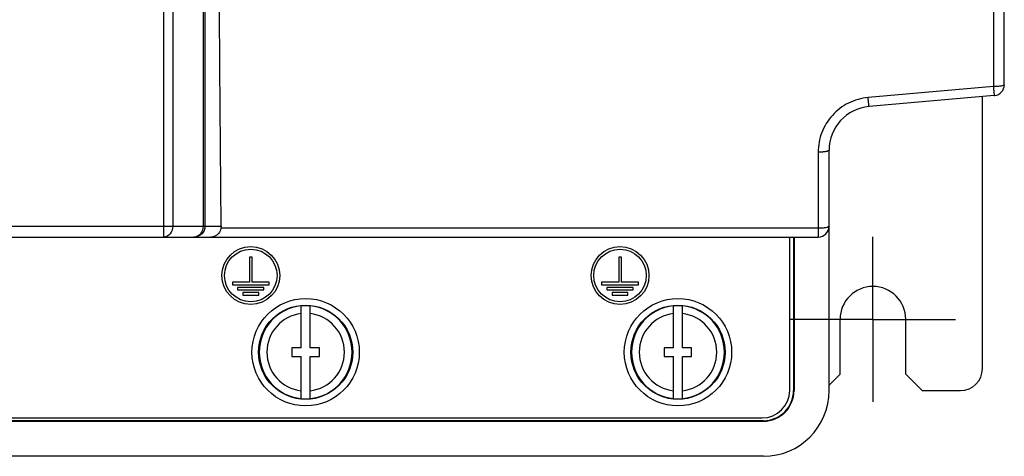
# Model space of a CAD drawing. Header units: millimetres. Extents: x 0 to 1400, y 0 to 1100.
# Tile 12 of 33: x 533 to 622, y 345 to 385. Entities that reach past the tile are written whole.
import ezdxf

# ---------------------------------------------------------------- set-up
doc = ezdxf.new("R2010")
doc.units = ezdxf.units.MM
doc.header["$LTSCALE"] = 77
doc.linetypes.add('CENTER', pattern=[0.6, 0.375, -0.075, 0.075, -0.075])
doc.layers.add('00_COMPONENTS', color=7, linetype='CONTINUOUS')
doc.layers.add('03_AXES', color=7, linetype='CONTINUOUS')

msp = doc.modelspace()

# ---------------------------------------------------------------- linework, layer by layer
at = {"layer": '00_COMPONENTS', "color": 9, "linetype": 'CONTINUOUS'}
for p, q in [((545.724, 472.725), (545.724, 365.373)), ((546.564, 472.717), (546.564, 366.373)), ((549.34, 472.642), (549.34, 366.373)), ((549.499, 472.634), (549.499, 366.373)), ((621.5, 460.173), (621.5, 379.112)), ((621.5, 379.112), (610.064, 378.111)), ((605.5, 373.125), (605.5, 365.373)), ((458.5, 366.373), (550.986, 366.373)), ((605.5, 366.184), (550.969, 366.184)), ((600.5, 348.577), (600.5, 348.625))]:
    msp.add_line(p, q, dxfattribs=at)
at = {"layer": '00_COMPONENTS', "color": 7, "linetype": 'CONTINUOUS'}
for p, q in [((622.5, 379.289), (622.5, 460.673)), ((621.587, 378.293), (610.151, 377.293)), ((620.5, 353.373), (620.5, 378.198)), ((621.587, 378.293), (621.624, 378.297)), ((606.5, 351.373), (606.5, 373.308)), ((550.986, 366.373), (550.969, 366.184)), ((459.5, 365.373), (605.5, 365.373)), ((602.9, 351.373), (602.9, 365.373)), ((603.248, 365.373), (603.248, 351.373)), ((603.296, 365.373), (603.296, 351.373)), ((553.81, 363.553), (553.57, 363.553)), ((553.57, 363.553), (553.57, 361.273)), ((553.81, 361.273), (553.81, 363.553)), ((587.53, 363.553), (587.29, 363.553)), ((587.29, 363.553), (587.29, 361.273)), ((587.53, 361.273), (587.53, 363.553)), ((553.57, 361.273), (552.01, 361.273)), ((552.01, 361.273), (552.01, 361.033)), ((552.01, 361.033), (555.37, 361.033)), ((554.89, 360.793), (552.49, 360.793)), ((552.49, 360.793), (552.49, 360.553)), ((552.49, 360.553), (554.89, 360.553)), ((555.37, 361.273), (553.81, 361.273)), ((554.89, 360.553), (554.89, 360.793)), ((555.37, 361.033), (555.37, 361.273)), ((587.29, 361.273), (585.73, 361.273)), ((585.73, 361.273), (585.73, 361.033)), ((585.73, 361.033), (589.09, 361.033)), ((588.61, 360.793), (586.21, 360.793)), ((586.21, 360.793), (586.21, 360.553)), ((586.21, 360.553), (588.61, 360.553)), ((589.09, 361.273), (587.53, 361.273)), ((588.61, 360.553), (588.61, 360.793)), ((589.09, 361.033), (589.09, 361.273)), ((554.41, 360.313), (552.97, 360.313)), ((552.97, 360.313), (552.97, 360.073)), ((552.97, 360.073), (554.41, 360.073)), ((554.41, 360.073), (554.41, 360.313)), ((588.13, 360.313), (586.69, 360.313)), ((586.69, 360.313), (586.69, 360.073)), ((586.69, 360.073), (588.13, 360.073)), ((588.13, 360.073), (588.13, 360.313)), ((558.3, 355.273), (558.3, 359.1)), ((559.1, 355.273), (559.1, 359.1)), ((592.3, 355.273), (592.3, 359.1)), ((593.1, 355.273), (593.1, 359.1)), ((607.5, 352.873), (607.5, 357.873)), ((613.5, 352.873), (613.5, 357.873)), ((558.3, 355.273), (557.45, 355.273)), ((557.45, 355.273), (557.45, 354.473)), ((559.95, 355.273), (559.1, 355.273)), ((559.95, 354.473), (559.95, 355.273)), ((592.3, 355.273), (591.45, 355.273)), ((591.45, 355.273), (591.45, 354.473)), ((593.95, 355.273), (593.1, 355.273)), ((593.95, 354.473), (593.95, 355.273)), ((557.45, 354.473), (558.3, 354.473)), ((558.3, 350.646), (558.3, 354.473)), ((559.1, 354.473), (559.95, 354.473)), ((559.1, 350.646), (559.1, 354.473)), ((591.45, 354.473), (592.3, 354.473)), ((592.3, 350.646), (592.3, 354.473)), ((593.1, 354.473), (593.95, 354.473)), ((593.1, 350.646), (593.1, 354.473)), ((606.5, 351.873), (607.5, 352.873)), ((613.5, 352.873), (615, 351.373)), ((615, 351.373), (618.5, 351.373)), ((464.6, 348.873), (600.4, 348.873)), ((464.5, 348.625), (600.5, 348.625)), ((464.5, 348.577), (600.5, 348.577)), ((600.5, 345.373), (464.5, 345.373))]:
    msp.add_line(p, q, dxfattribs=at)
for centre, radius in [((553.69, 361.873), 2.64), ((553.69, 361.873), 2.4), ((587.41, 361.873), 2.64), ((587.41, 361.873), 2.4), ((558.7, 354.873), 4.9), ((592.7, 354.873), 4.9), ((558.7, 354.873), 4.3), ((592.7, 354.873), 4.3)]:
    msp.add_circle(centre, radius, dxfattribs=at)
for centre, radius, start, end in [((621.5, 379.289), 1, 277.15179, 360), ((610.5, 373.308), 4, 95, 180), ((605.5, 366.373), 1, 270, 360), ((610.5, 357.873), 3, 0, 180), ((558.7, 354.873), 4.246, 84.59377, 95.40623), ((592.7, 354.873), 4.246, 84.59377, 95.40623), ((618.5, 353.373), 2, 270, 360), ((600.4, 351.373), 2.5, 270, 360), ((600.5, 351.373), 6, 270, 360), ((600.5, 351.373), 2.796, 270, 360), ((600.5, 351.373), 2.749, 270, 360), ((558.7, 354.873), 4.246, 264.59377, 275.40623), ((592.7, 354.873), 4.246, 264.59377, 275.40623)]:
    msp.add_arc(centre, radius, start, end, dxfattribs=at)
at = {"layer": '00_COMPONENTS', "color": 9, "linetype": 'CONTINUOUS'}
for centre, radius, start, end in [((558.7, 354.873), 4.243, 95.40959, 264.59041), ((558.7, 354.873), 4.243, 275.40959, 84.59041), ((592.7, 354.873), 4.243, 95.40959, 264.59041), ((592.7, 354.873), 4.243, 275.40959, 84.59041), ((558.7, 354.873), 3.543, 96.48228, 263.51772), ((558.7, 354.873), 3.543, 276.48228, 83.51772), ((592.7, 354.873), 3.543, 96.48228, 263.51772), ((592.7, 354.873), 3.543, 276.48228, 83.51772)]:
    msp.add_arc(centre, radius, start, end, dxfattribs=at)
at = {"layer": '00_COMPONENTS', "color": 7, "linetype": 'CONTINUOUS'}
for points, knots in [([(550.986, 366.373), (550.92, 374.149), (550.673, 405.408), (550.486, 436.667), (550.379, 460.152)], [0, 0, 0, 0, 0.248744, 1, 1, 1, 1]), ([(550.969, 366.184), (550.925, 365.947), (550.678, 365.525), (550.228, 365.373), (550.029, 365.373)], [0, 0, 0, 0, 0.548743, 1, 1, 1, 1])]:
    msp.add_open_spline(points, degree=3, knots=knots, dxfattribs=at)
at = {"layer": '00_COMPONENTS', "color": 9, "linetype": 'CONTINUOUS'}
for points, knots in [([(622.5, 379.289), (622.5, 379.255), (622.373, 379.195), (622.181, 379.156), (621.861, 379.119), (621.627, 379.112), (621.5, 379.112)], [0, 0, 0, 0, 0.098468, 0.314997, 0.630386, 1, 1, 1, 1]), ([(621.5, 379.112), (621.503, 379.075), (621.516, 378.935), (621.529, 378.795), (621.54, 378.692)], [0, 0, 0, 0, 0.265747, 1, 1, 1, 1]), ([(621.54, 378.692), (621.545, 378.636), (621.555, 378.538), (621.567, 378.424), (621.576, 378.358), (621.579, 378.322), (621.585, 378.307), (621.585, 378.293), (621.587, 378.293)], [0, 0, 0, 0, 0.419067, 0.735338, 0.849327, 0.932004, 0.982448, 1, 1, 1, 1]), ([(610.064, 378.111), (609.447, 378.057), (608.224, 377.713), (606.717, 376.572), (605.729, 374.971), (605.5, 373.736), (605.5, 373.125)], [0, 0, 0, 0, 0.251842, 0.502468, 0.751679, 1, 1, 1, 1]), ([(610.151, 377.293), (610.146, 377.292), (610.149, 377.325), (610.137, 377.357), (610.132, 377.435), (610.12, 377.531), (610.108, 377.652), (610.088, 377.848), (610.074, 378.003), (610.064, 378.111)], [0, 0, 0, 0, 0.018811, 0.0734, 0.162319, 0.283157, 0.432192, 0.605432, 1, 1, 1, 1]), ([(606.5, 373.308), (606.5, 373.274), (606.375, 373.21), (606.181, 373.171), (605.862, 373.132), (605.628, 373.125), (605.5, 373.125)], [0, 0, 0, 0, 0.099617, 0.316151, 0.631049, 1, 1, 1, 1]), ([(546.564, 366.373), (546.564, 366.124), (546.441, 365.737), (546.063, 365.429), (545.834, 365.373), (545.724, 365.373)], [0, 0, 0, 0, 0.524435, 0.768449, 1, 1, 1, 1]), ([(549.499, 366.373), (549.499, 366.118), (549.286, 365.587), (548.755, 365.373), (548.5, 365.373)], [0, 0, 0, 0, 0.500166, 1, 1, 1, 1]), ([(549.34, 366.373), (549.34, 366.124), (549.217, 365.737), (548.839, 365.429), (548.61, 365.373), (548.5, 365.373)], [0, 0, 0, 0, 0.524435, 0.768449, 1, 1, 1, 1]), ([(606.5, 366.373), (606.5, 366.338), (606.376, 366.272), (606.181, 366.231), (605.862, 366.191), (605.628, 366.184), (605.5, 366.184)], [0, 0, 0, 0, 0.100982, 0.317567, 0.631922, 1, 1, 1, 1])]:
    msp.add_open_spline(points, degree=3, knots=knots, dxfattribs=at)
at = {"layer": '03_AXES', "color": 7, "linetype": 'CENTER'}
for q in [(610.5, 365.401), (602.972, 357.873), (618.028, 357.873), (610.5, 350.345)]:
    msp.add_line((610.5, 357.873), q, dxfattribs=at)

doc.saveas('drawing.dxf')
